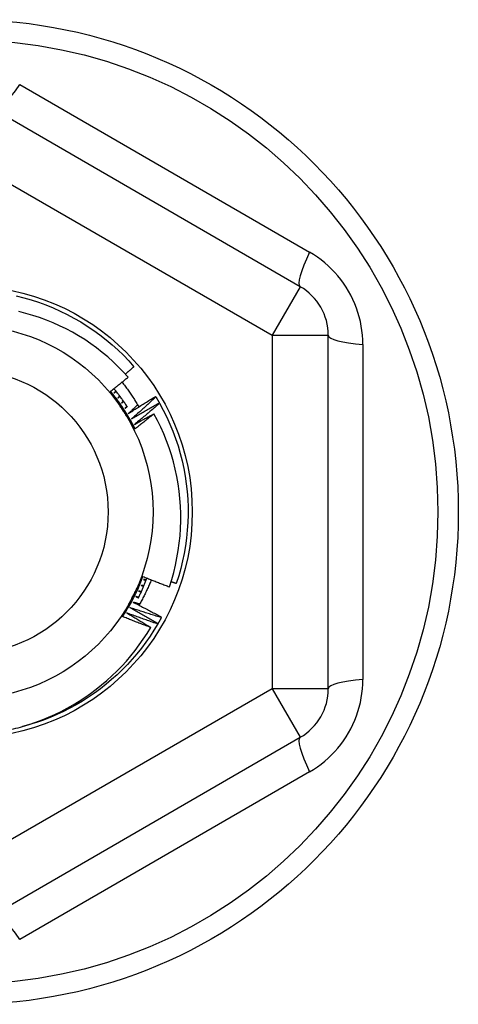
# Model space of a CAD drawing. Header units: inches. Extents: x 48.1 to 120.1, y 31.5 to 55.7.
# Tile 44 of 82: x 89.966 to 90.274, y 34.731 to 35.421. Entities that reach past the tile are written whole.
import ezdxf

# ---------------------------------------------------------------- set-up
doc = ezdxf.new("R2010")
doc.units = ezdxf.units.IN
doc.header["$MEASUREMENT"] = 0
doc.layers.add('Visible Edges(ANSI)', color=7, linetype='Continuous', lineweight=25)
doc.layers.add('Visible Tangent Edges(ANSI)', color=7, linetype='Continuous', lineweight=25)

msp = doc.modelspace()

# ---------------------------------------------------------------- linework, layer by layer
at = {"layer": 'Visible Edges(ANSI)'}
for p, q in [((90.16308, 35.23401), (89.94851, 35.35789)), ((90.18276, 34.95215), (90.18276, 35.19991)), ((90.06156, 35.15705), (90.06178, 35.1567)), ((90.06416, 35.15264), (90.06436, 35.15228)), ((90.06577, 35.00234), (90.06557, 35.00197)), ((90.06327, 34.99787), (90.06306, 34.99751)), ((89.94851, 34.79417), (90.16308, 34.91805))]:
    msp.add_line(p, q, dxfattribs=at)
at = {"layer": 'Visible Edges(ANSI)', "flags": 128}
for points in [[(89.96377, 35.22757), (89.96905, 35.22625), (89.97428, 35.22475), (89.97945, 35.22307), (89.98457, 35.22121), (89.98961, 35.21917), (89.99458, 35.21695), (89.99948, 35.21457), (90.00428, 35.21201), (90.00899, 35.20929), (90.0136, 35.2064), (90.01811, 35.20336), (90.02251, 35.20015), (90.0268, 35.1968), (90.03097, 35.1933), (90.03501, 35.18965), (90.03892, 35.18587), (90.04269, 35.18195), (90.04633, 35.1779)], [(90.04226, 35.17054), (90.03887, 35.17427), (90.03535, 35.17788), (90.03171, 35.18136), (90.02795, 35.18473), (90.02407, 35.18796), (90.02008, 35.19107), (90.01599, 35.19404), (90.0118, 35.19686), (90.00751, 35.19953), (90.00315, 35.20205), (89.9987, 35.20441), (89.99417, 35.20662), (89.98957, 35.20868), (89.9849, 35.21057), (89.98017, 35.2123), (89.97537, 35.21387), (89.97052, 35.21527), (89.96561, 35.21651)], [(90.04031, 35.17271), (90.04056, 35.17293), (90.04081, 35.17314), (90.04107, 35.17336), (90.04132, 35.17357), (90.04157, 35.17379), (90.04182, 35.174), (90.04207, 35.17422), (90.04232, 35.17443), (90.04257, 35.17465), (90.04282, 35.17486), (90.04308, 35.17508), (90.04333, 35.1753), (90.04358, 35.17551), (90.04383, 35.17573), (90.04408, 35.17595), (90.04433, 35.17616), (90.04458, 35.17638), (90.04483, 35.1766), (90.04508, 35.17681), (90.04533, 35.17703), (90.04558, 35.17725), (90.04583, 35.17746), (90.04608, 35.17768), (90.04633, 35.1779)], [(90.02993, 35.16066), (90.03045, 35.16106), (90.03097, 35.16147), (90.03149, 35.16188), (90.032, 35.16229), (90.03252, 35.16269), (90.03303, 35.1631), (90.03355, 35.16351), (90.03407, 35.16392), (90.03458, 35.16433), (90.03509, 35.16474), (90.03561, 35.16515), (90.03612, 35.16557), (90.03664, 35.16598), (90.03715, 35.16639), (90.03766, 35.1668), (90.03817, 35.16722), (90.03868, 35.16763), (90.0392, 35.16805), (90.03971, 35.16846), (90.04022, 35.16888), (90.04073, 35.16929), (90.04124, 35.16971), (90.04175, 35.17012), (90.04226, 35.17054)], [(90.03805, 35.16712), (90.03859, 35.16643), (90.03913, 35.16574), (90.03966, 35.16504), (90.04018, 35.16434), (90.04071, 35.16364), (90.04123, 35.16293), (90.04174, 35.16222), (90.04225, 35.16151), (90.04275, 35.1608), (90.04325, 35.16008), (90.04375, 35.15936), (90.04424, 35.15864), (90.04473, 35.15791), (90.04521, 35.15719), (90.04569, 35.15645), (90.04616, 35.15572), (90.04663, 35.15498), (90.04709, 35.15424), (90.04755, 35.1535), (90.048, 35.15276), (90.04845, 35.15201), (90.0489, 35.15126), (90.04934, 35.1505), (90.04977, 35.14975)], [(90.04712, 35.13426), (90.04653, 35.13544), (90.04593, 35.13661), (90.04532, 35.13777), (90.0447, 35.13893), (90.04406, 35.14009), (90.04342, 35.14123), (90.04276, 35.14237), (90.04209, 35.1435), (90.04141, 35.14463), (90.04072, 35.14575), (90.04002, 35.14686), (90.0393, 35.14797), (90.03858, 35.14907), (90.03785, 35.15016), (90.0371, 35.15124), (90.03634, 35.15232), (90.03558, 35.15339), (90.0348, 35.15445), (90.03401, 35.1555), (90.03321, 35.15655), (90.0324, 35.15759), (90.03159, 35.15862), (90.03076, 35.15964), (90.02992, 35.16065)], [(90.03857, 35.14739), (90.03821, 35.14795), (90.03785, 35.1485), (90.03749, 35.14906), (90.03713, 35.14961), (90.03677, 35.15016), (90.03641, 35.15072), (90.03605, 35.15127), (90.03569, 35.15183), (90.03533, 35.15238), (90.03497, 35.15293), (90.03461, 35.15348), (90.03425, 35.15404), (90.03389, 35.15459), (90.03353, 35.15514), (90.03317, 35.15569), (90.03281, 35.15625), (90.03245, 35.1568), (90.03209, 35.15735), (90.03173, 35.1579), (90.03137, 35.15845), (90.03101, 35.159), (90.03065, 35.15956), (90.03029, 35.16011), (90.02993, 35.16066)], [(90.04178, 35.14968), (90.04141, 35.15024), (90.04105, 35.15079), (90.04067, 35.15135), (90.0403, 35.1519), (90.03993, 35.15245), (90.03955, 35.15299), (90.03917, 35.15354), (90.03878, 35.15408), (90.0384, 35.15462), (90.03801, 35.15516), (90.03762, 35.1557), (90.03722, 35.15624), (90.03682, 35.15677), (90.03642, 35.1573), (90.03602, 35.15783), (90.03562, 35.15836), (90.03521, 35.15889), (90.0348, 35.15941), (90.03439, 35.15993), (90.03397, 35.16045), (90.03355, 35.16097), (90.03313, 35.16149), (90.03271, 35.162), (90.03229, 35.16251)], [(90.03363, 35.16088), (90.03357, 35.16082), (90.03352, 35.16075), (90.03347, 35.16069), (90.03342, 35.16062), (90.03336, 35.16056), (90.03331, 35.1605), (90.03326, 35.16043), (90.03321, 35.16037), (90.03315, 35.1603), (90.0331, 35.16024), (90.03305, 35.16018), (90.03299, 35.16011), (90.03294, 35.16005), (90.03289, 35.15998), (90.03284, 35.15992), (90.03278, 35.15986), (90.03273, 35.15979), (90.03268, 35.15973), (90.03263, 35.15966), (90.03257, 35.1596), (90.03252, 35.15953), (90.03247, 35.15947), (90.03242, 35.15941), (90.03236, 35.15934)], [(90.03236, 35.15934), (90.03242, 35.1594), (90.03249, 35.15945), (90.03255, 35.1595), (90.03261, 35.15955), (90.03267, 35.15961), (90.03273, 35.15966), (90.0328, 35.15971), (90.03286, 35.15976), (90.03292, 35.15982), (90.03298, 35.15987), (90.03304, 35.15992), (90.0331, 35.15998), (90.03317, 35.16003), (90.03323, 35.16008), (90.03329, 35.16013), (90.03335, 35.16019), (90.03341, 35.16024), (90.03348, 35.16029), (90.03354, 35.16034), (90.0336, 35.1604), (90.03366, 35.16045), (90.03372, 35.1605), (90.03378, 35.16056), (90.03385, 35.16061)], [(90.03636, 35.15739), (90.03631, 35.15732), (90.03625, 35.15726), (90.0362, 35.1572), (90.03614, 35.15714), (90.03609, 35.15707), (90.03603, 35.15701), (90.03598, 35.15695), (90.03592, 35.15689), (90.03587, 35.15682), (90.03582, 35.15676), (90.03576, 35.1567), (90.03571, 35.15664), (90.03565, 35.15658), (90.0356, 35.15651), (90.03554, 35.15645), (90.03549, 35.15639), (90.03543, 35.15633), (90.03538, 35.15626), (90.03532, 35.1562), (90.03527, 35.15614), (90.03521, 35.15608), (90.03516, 35.15601), (90.0351, 35.15595), (90.03505, 35.15589)], [(90.03505, 35.15589), (90.03511, 35.15594), (90.03518, 35.15599), (90.03524, 35.15604), (90.0353, 35.15609), (90.03537, 35.15614), (90.03543, 35.15619), (90.03549, 35.15624), (90.03556, 35.1563), (90.03562, 35.15635), (90.03568, 35.1564), (90.03575, 35.15645), (90.03581, 35.1565), (90.03587, 35.15655), (90.03594, 35.1566), (90.036, 35.15665), (90.03607, 35.1567), (90.03613, 35.15675), (90.03619, 35.1568), (90.03626, 35.15685), (90.03632, 35.1569), (90.03638, 35.15695), (90.03645, 35.157), (90.03651, 35.15705), (90.03657, 35.15711)], [(90.03898, 35.1538), (90.03892, 35.15374), (90.03887, 35.15368), (90.03881, 35.15362), (90.03875, 35.15356), (90.0387, 35.1535), (90.03864, 35.15344), (90.03858, 35.15338), (90.03853, 35.15332), (90.03847, 35.15326), (90.03841, 35.1532), (90.03836, 35.15314), (90.0383, 35.15308), (90.03824, 35.15302), (90.03819, 35.15296), (90.03813, 35.15289), (90.03807, 35.15283), (90.03802, 35.15277), (90.03796, 35.15271), (90.0379, 35.15265), (90.03785, 35.15259), (90.03779, 35.15253), (90.03773, 35.15247), (90.03768, 35.15241), (90.03762, 35.15235)], [(90.03762, 35.15235), (90.03769, 35.1524), (90.03775, 35.15245), (90.03782, 35.1525), (90.03788, 35.15254), (90.03795, 35.15259), (90.03801, 35.15264), (90.03808, 35.15269), (90.03814, 35.15274), (90.03821, 35.15279), (90.03827, 35.15284), (90.03834, 35.15288), (90.0384, 35.15293), (90.03847, 35.15298), (90.03853, 35.15303), (90.0386, 35.15308), (90.03866, 35.15313), (90.03873, 35.15318), (90.03879, 35.15322), (90.03886, 35.15327), (90.03892, 35.15332), (90.03899, 35.15337), (90.03905, 35.15342), (90.03912, 35.15347), (90.03918, 35.15352)], [(90.04241, 35.14503), (90.0432, 35.14554), (90.04399, 35.14605), (90.04478, 35.14656), (90.04557, 35.14707), (90.04637, 35.14758), (90.04716, 35.14809), (90.04795, 35.14859), (90.04875, 35.1491), (90.04955, 35.1496), (90.05034, 35.15011), (90.05114, 35.15061), (90.05194, 35.15111), (90.05274, 35.15161), (90.05354, 35.15211), (90.05434, 35.15261), (90.05514, 35.15311), (90.05594, 35.1536), (90.05674, 35.1541), (90.05754, 35.15459), (90.05835, 35.15509), (90.05915, 35.15558), (90.05995, 35.15607), (90.06076, 35.15656), (90.06156, 35.15705)], [(90.04894, 35.15119), (90.04867, 35.15093), (90.0484, 35.15067), (90.04812, 35.15042), (90.04785, 35.15016), (90.04758, 35.1499), (90.04731, 35.14964), (90.04704, 35.14939), (90.04677, 35.14913), (90.0465, 35.14887), (90.04622, 35.14861), (90.04595, 35.14836), (90.04568, 35.1481), (90.04541, 35.14784), (90.04514, 35.14759), (90.04486, 35.14733), (90.04459, 35.14707), (90.04432, 35.14682), (90.04405, 35.14656), (90.04377, 35.14631), (90.0435, 35.14605), (90.04323, 35.14579), (90.04295, 35.14554), (90.04268, 35.14528), (90.04241, 35.14503)], [(90.06178, 35.1567), (90.06107, 35.15605), (90.06037, 35.15539), (90.05966, 35.15474), (90.05895, 35.15409), (90.05824, 35.15344), (90.05753, 35.15279), (90.05682, 35.15214), (90.05611, 35.15149), (90.0554, 35.15085), (90.05469, 35.1502), (90.05397, 35.14956), (90.05326, 35.14891), (90.05254, 35.14827), (90.05183, 35.14763), (90.05111, 35.14699), (90.05039, 35.14635), (90.04967, 35.14571), (90.04895, 35.14507), (90.04823, 35.14443), (90.04751, 35.14379), (90.04679, 35.14316), (90.04606, 35.14252), (90.04534, 35.14189), (90.04462, 35.14125)], [(90.04462, 35.14125), (90.04542, 35.14174), (90.04623, 35.14222), (90.04704, 35.14271), (90.04785, 35.14319), (90.04866, 35.14367), (90.04947, 35.14415), (90.05028, 35.14463), (90.05109, 35.14511), (90.0519, 35.14559), (90.05271, 35.14607), (90.05353, 35.14654), (90.05434, 35.14702), (90.05516, 35.14749), (90.05597, 35.14797), (90.05679, 35.14844), (90.0576, 35.14891), (90.05842, 35.14938), (90.05924, 35.14985), (90.06006, 35.15032), (90.06088, 35.15078), (90.0617, 35.15125), (90.06252, 35.15171), (90.06334, 35.15218), (90.06416, 35.15264)], [(90.06436, 35.15228), (90.06364, 35.15165), (90.06291, 35.15102), (90.06218, 35.15039), (90.06145, 35.14976), (90.06072, 35.14914), (90.05999, 35.14851), (90.05926, 35.14789), (90.05853, 35.14726), (90.05779, 35.14664), (90.05706, 35.14602), (90.05632, 35.1454), (90.05559, 35.14478), (90.05485, 35.14416), (90.05412, 35.14354), (90.05338, 35.14292), (90.05264, 35.14231), (90.0519, 35.14169), (90.05116, 35.14108), (90.05042, 35.14046), (90.04968, 35.13985), (90.04893, 35.13924), (90.04819, 35.13863), (90.04744, 35.13801), (90.0467, 35.13741)], [(90.06178, 35.1567), (90.06188, 35.15653), (90.06198, 35.15636), (90.06208, 35.1562), (90.06219, 35.15603), (90.06229, 35.15586), (90.06239, 35.15569), (90.06249, 35.15552), (90.06259, 35.15535), (90.06269, 35.15519), (90.06279, 35.15502), (90.06289, 35.15485), (90.06299, 35.15468), (90.06308, 35.15451), (90.06318, 35.15434), (90.06328, 35.15417), (90.06338, 35.154), (90.06348, 35.15383), (90.06358, 35.15366), (90.06367, 35.15349), (90.06377, 35.15332), (90.06387, 35.15315), (90.06397, 35.15298), (90.06406, 35.15281), (90.06416, 35.15264)], [(90.06436, 35.15228), (90.06695, 35.14749), (90.06936, 35.14261), (90.07161, 35.13766), (90.07368, 35.13262), (90.07557, 35.12752), (90.07728, 35.12235), (90.07881, 35.11713), (90.08016, 35.11186), (90.08132, 35.10654), (90.08229, 35.10119), (90.08308, 35.0958), (90.08367, 35.09039), (90.08408, 35.08497), (90.0843, 35.07953), (90.08433, 35.07409), (90.08416, 35.06865), (90.08381, 35.06322), (90.08327, 35.0578), (90.08254, 35.05241), (90.08161, 35.04705), (90.08051, 35.04172), (90.07921, 35.03643), (90.07774, 35.0312), (90.07608, 35.02601)], [(90.04712, 35.13426), (90.04676, 35.13481), (90.04641, 35.13535), (90.04605, 35.1359), (90.0457, 35.13644), (90.04534, 35.13699), (90.04499, 35.13754), (90.04463, 35.13808), (90.04427, 35.13863), (90.04392, 35.13917), (90.04356, 35.13972), (90.04321, 35.14027), (90.04285, 35.14081), (90.04249, 35.14136), (90.04214, 35.14191), (90.04178, 35.14245), (90.04143, 35.143), (90.04107, 35.14355), (90.04071, 35.1441), (90.04036, 35.14465), (90.04, 35.14519), (90.03964, 35.14574), (90.03929, 35.14629), (90.03893, 35.14684), (90.03857, 35.14739)], [(90.04148, 35.15013), (90.04142, 35.15008), (90.04136, 35.15002), (90.04131, 35.14996), (90.04125, 35.1499), (90.04119, 35.14984), (90.04113, 35.14978), (90.04107, 35.14972), (90.04101, 35.14967), (90.04095, 35.14961), (90.04089, 35.14955), (90.04084, 35.14949), (90.04078, 35.14943), (90.04072, 35.14937), (90.04066, 35.14931), (90.0406, 35.14926), (90.04054, 35.1492), (90.04048, 35.14914), (90.04043, 35.14908), (90.04037, 35.14902), (90.04031, 35.14896), (90.04025, 35.1489), (90.04019, 35.14885), (90.04013, 35.14879), (90.04007, 35.14873)], [(90.04007, 35.14873), (90.04014, 35.14877), (90.04021, 35.14882), (90.04027, 35.14887), (90.04034, 35.14891), (90.04041, 35.14896), (90.04047, 35.14901), (90.04054, 35.14905), (90.04061, 35.1491), (90.04067, 35.14915), (90.04074, 35.14919), (90.04081, 35.14924), (90.04087, 35.14929), (90.04094, 35.14933), (90.04101, 35.14938), (90.04107, 35.14942), (90.04114, 35.14947), (90.04121, 35.14952), (90.04127, 35.14956), (90.04134, 35.14961), (90.04141, 35.14966), (90.04147, 35.1497), (90.04154, 35.14975), (90.04161, 35.14979), (90.04167, 35.14984)], [(90.0467, 35.13741), (90.04727, 35.13772), (90.04783, 35.13804), (90.0484, 35.13835), (90.04897, 35.13867), (90.04954, 35.13898), (90.0501, 35.1393), (90.05067, 35.13961), (90.05124, 35.13992), (90.05181, 35.14024), (90.05238, 35.14055), (90.05295, 35.14086), (90.05352, 35.14117), (90.05409, 35.14148), (90.05466, 35.14179), (90.05523, 35.1421), (90.0558, 35.14241), (90.05637, 35.14272), (90.05695, 35.14303), (90.05752, 35.14334), (90.05809, 35.14364), (90.05866, 35.14395), (90.05923, 35.14426), (90.05981, 35.14456), (90.06038, 35.14487)], [(90.06038, 35.14487), (90.05983, 35.14442), (90.05928, 35.14397), (90.05874, 35.14353), (90.05819, 35.14308), (90.05764, 35.14264), (90.05709, 35.14219), (90.05654, 35.14175), (90.05599, 35.1413), (90.05544, 35.14086), (90.05488, 35.14041), (90.05433, 35.13997), (90.05378, 35.13953), (90.05323, 35.13909), (90.05267, 35.13865), (90.05212, 35.13821), (90.05157, 35.13777), (90.05101, 35.13733), (90.05046, 35.13689), (90.0499, 35.13645), (90.04935, 35.13601), (90.04879, 35.13557), (90.04823, 35.13514), (90.04768, 35.1347), (90.04712, 35.13426)], [(90.07123, 35.02362), (90.07283, 35.02859), (90.07425, 35.03363), (90.07549, 35.03871), (90.07656, 35.04384), (90.07746, 35.04899), (90.07817, 35.05416), (90.0787, 35.05935), (90.07905, 35.06455), (90.07922, 35.06976), (90.07922, 35.07498), (90.07903, 35.08019), (90.07865, 35.0854), (90.0781, 35.0906), (90.07737, 35.09578), (90.07645, 35.10094), (90.07536, 35.10605), (90.07409, 35.11111), (90.07264, 35.11613), (90.07102, 35.12108), (90.06923, 35.12598), (90.06727, 35.13081), (90.06514, 35.13557), (90.06284, 35.14026), (90.06038, 35.14487)], [(90.0384, 35.0027), (90.03913, 35.0038), (90.03984, 35.00491), (90.04055, 35.00602), (90.04124, 35.00714), (90.04192, 35.00826), (90.04259, 35.00939), (90.04325, 35.01053), (90.04389, 35.01168), (90.04453, 35.01283), (90.04515, 35.01399), (90.04576, 35.01515), (90.04637, 35.01632), (90.04696, 35.0175), (90.04753, 35.01868), (90.0481, 35.01987), (90.04865, 35.02106), (90.0492, 35.02226), (90.04973, 35.02346), (90.05024, 35.02467), (90.05075, 35.02589), (90.05125, 35.02711), (90.05173, 35.02833), (90.0522, 35.02956), (90.05266, 35.03079)], [(90.0455, 35.01667), (90.0458, 35.01726), (90.0461, 35.01785), (90.0464, 35.01844), (90.0467, 35.01903), (90.047, 35.01962), (90.0473, 35.02021), (90.0476, 35.0208), (90.0479, 35.02138), (90.0482, 35.02197), (90.0485, 35.02256), (90.0488, 35.02315), (90.04909, 35.02374), (90.04939, 35.02432), (90.04969, 35.02491), (90.04999, 35.0255), (90.05029, 35.02609), (90.05059, 35.02667), (90.05088, 35.02726), (90.05118, 35.02785), (90.05148, 35.02844), (90.05178, 35.02902), (90.05208, 35.02961), (90.05237, 35.0302), (90.05267, 35.03078)], [(90.04942, 35.0157), (90.0497, 35.01627), (90.04998, 35.01684), (90.05026, 35.01741), (90.05053, 35.01798), (90.05081, 35.01855), (90.05108, 35.01913), (90.05134, 35.0197), (90.05161, 35.02028), (90.05187, 35.02086), (90.05212, 35.02144), (90.05238, 35.02202), (90.05263, 35.0226), (90.05288, 35.02318), (90.05313, 35.02377), (90.05337, 35.02435), (90.05362, 35.02494), (90.05386, 35.02553), (90.05409, 35.02612), (90.05433, 35.02671), (90.05456, 35.0273), (90.05478, 35.02789), (90.05501, 35.02848), (90.05523, 35.02908), (90.05545, 35.02967)], [(90.0585, 35.02847), (90.05819, 35.02771), (90.05788, 35.02695), (90.05757, 35.02619), (90.05725, 35.02543), (90.05692, 35.02467), (90.05659, 35.02392), (90.05626, 35.02317), (90.05592, 35.02242), (90.05557, 35.02167), (90.05523, 35.02092), (90.05487, 35.02018), (90.05452, 35.01944), (90.05415, 35.0187), (90.05379, 35.01796), (90.05342, 35.01722), (90.05304, 35.01649), (90.05266, 35.01576), (90.05228, 35.01503), (90.05189, 35.0143), (90.0515, 35.01357), (90.0511, 35.01285), (90.0507, 35.01213), (90.05029, 35.01141), (90.04988, 35.0107)], [(90.05267, 35.03078), (90.05344, 35.03047), (90.05421, 35.03017), (90.05498, 35.02986), (90.05575, 35.02955), (90.05652, 35.02925), (90.05729, 35.02894), (90.05806, 35.02864), (90.05884, 35.02834), (90.05961, 35.02804), (90.06038, 35.02774), (90.06115, 35.02744), (90.06193, 35.02714), (90.0627, 35.02684), (90.06348, 35.02654), (90.06425, 35.02624), (90.06502, 35.02595), (90.0658, 35.02565), (90.06657, 35.02536), (90.06735, 35.02507), (90.06813, 35.02478), (90.0689, 35.02448), (90.06968, 35.02419), (90.07046, 35.0239), (90.07123, 35.02362)], [(90.05301, 35.0287), (90.05308, 35.02868), (90.05316, 35.02865), (90.05324, 35.02862), (90.05331, 35.0286), (90.05339, 35.02857), (90.05347, 35.02854), (90.05355, 35.02852), (90.05362, 35.02849), (90.0537, 35.02846), (90.05378, 35.02844), (90.05385, 35.02841), (90.05393, 35.02838), (90.05401, 35.02835), (90.05408, 35.02833), (90.05416, 35.0283), (90.05424, 35.02827), (90.05431, 35.02825), (90.05439, 35.02822), (90.05447, 35.02819), (90.05454, 35.02817), (90.05462, 35.02814), (90.0547, 35.02811), (90.05477, 35.02809), (90.05485, 35.02806)], [(90.05497, 35.02839), (90.05489, 35.0284), (90.05481, 35.02841), (90.05473, 35.02843), (90.05465, 35.02844), (90.05456, 35.02845), (90.05448, 35.02847), (90.0544, 35.02848), (90.05432, 35.02849), (90.05424, 35.02851), (90.05415, 35.02852), (90.05407, 35.02853), (90.05399, 35.02854), (90.05391, 35.02856), (90.05383, 35.02857), (90.05374, 35.02858), (90.05366, 35.0286), (90.05358, 35.02861), (90.0535, 35.02862), (90.05342, 35.02864), (90.05334, 35.02865), (90.05325, 35.02866), (90.05317, 35.02868), (90.05309, 35.02869), (90.05301, 35.0287)], [(90.07242, 35.02726), (90.07257, 35.0272), (90.07272, 35.02715), (90.07287, 35.0271), (90.07303, 35.02705), (90.07318, 35.027), (90.07333, 35.02694), (90.07348, 35.02689), (90.07364, 35.02684), (90.07379, 35.02679), (90.07394, 35.02674), (90.07409, 35.02668), (90.07425, 35.02663), (90.0744, 35.02658), (90.07455, 35.02653), (90.0747, 35.02648), (90.07486, 35.02643), (90.07501, 35.02637), (90.07516, 35.02632), (90.07531, 35.02627), (90.07547, 35.02622), (90.07562, 35.02617), (90.07577, 35.02612), (90.07592, 35.02606), (90.07608, 35.02601)], [(90.04963, 35.02063), (90.0497, 35.0206), (90.04977, 35.02057), (90.04985, 35.02054), (90.04992, 35.02051), (90.05, 35.02048), (90.05007, 35.02044), (90.05015, 35.02041), (90.05022, 35.02038), (90.0503, 35.02035), (90.05037, 35.02032), (90.05045, 35.02029), (90.05052, 35.02025), (90.0506, 35.02022), (90.05067, 35.02019), (90.05075, 35.02016), (90.05082, 35.02013), (90.0509, 35.0201), (90.05097, 35.02006), (90.05105, 35.02003), (90.05112, 35.02), (90.0512, 35.01997), (90.05127, 35.01994), (90.05135, 35.0199), (90.05142, 35.01987)], [(90.05157, 35.02019), (90.05148, 35.02021), (90.0514, 35.02023), (90.05132, 35.02025), (90.05124, 35.02027), (90.05116, 35.02028), (90.05108, 35.0203), (90.051, 35.02032), (90.05092, 35.02034), (90.05084, 35.02036), (90.05076, 35.02038), (90.05068, 35.02039), (90.0506, 35.02041), (90.05051, 35.02043), (90.05043, 35.02045), (90.05035, 35.02047), (90.05027, 35.02049), (90.05019, 35.02051), (90.05011, 35.02052), (90.05003, 35.02054), (90.04995, 35.02056), (90.04987, 35.02058), (90.04979, 35.0206), (90.04971, 35.02062), (90.04963, 35.02063)], [(90.05138, 35.02464), (90.05146, 35.02461), (90.05153, 35.02458), (90.05161, 35.02455), (90.05169, 35.02452), (90.05176, 35.02449), (90.05184, 35.02447), (90.05191, 35.02444), (90.05199, 35.02441), (90.05207, 35.02438), (90.05214, 35.02435), (90.05222, 35.02432), (90.05229, 35.02429), (90.05237, 35.02426), (90.05244, 35.02423), (90.05252, 35.0242), (90.0526, 35.02417), (90.05267, 35.02414), (90.05275, 35.02411), (90.05282, 35.02408), (90.0529, 35.02406), (90.05297, 35.02403), (90.05305, 35.024), (90.05313, 35.02397), (90.0532, 35.02394)], [(90.05334, 35.02426), (90.05326, 35.02428), (90.05317, 35.02429), (90.05309, 35.02431), (90.05301, 35.02433), (90.05293, 35.02434), (90.05285, 35.02436), (90.05277, 35.02437), (90.05269, 35.02439), (90.0526, 35.0244), (90.05252, 35.02442), (90.05244, 35.02444), (90.05236, 35.02445), (90.05228, 35.02447), (90.0522, 35.02448), (90.05212, 35.0245), (90.05203, 35.02451), (90.05195, 35.02453), (90.05187, 35.02455), (90.05179, 35.02456), (90.05171, 35.02458), (90.05163, 35.02459), (90.05155, 35.02461), (90.05146, 35.02462), (90.05138, 35.02464)], [(90.03841, 35.0027), (90.0387, 35.00328), (90.03899, 35.00386), (90.03929, 35.00444), (90.03958, 35.00503), (90.03988, 35.00561), (90.04017, 35.00619), (90.04047, 35.00677), (90.04076, 35.00735), (90.04106, 35.00793), (90.04135, 35.00851), (90.04165, 35.00909), (90.04194, 35.00967), (90.04224, 35.01026), (90.04253, 35.01084), (90.04283, 35.01142), (90.04313, 35.012), (90.04342, 35.01258), (90.04372, 35.01317), (90.04402, 35.01375), (90.04431, 35.01433), (90.04461, 35.01492), (90.04491, 35.0155), (90.0452, 35.01608), (90.0455, 35.01667)], [(90.04774, 35.01669), (90.04781, 35.01665), (90.04788, 35.01662), (90.04796, 35.01659), (90.04803, 35.01655), (90.04811, 35.01652), (90.04818, 35.01648), (90.04825, 35.01645), (90.04833, 35.01642), (90.0484, 35.01638), (90.04847, 35.01635), (90.04855, 35.01631), (90.04862, 35.01628), (90.04869, 35.01624), (90.04877, 35.01621), (90.04884, 35.01618), (90.04892, 35.01614), (90.04899, 35.01611), (90.04906, 35.01607), (90.04914, 35.01604), (90.04921, 35.01601), (90.04928, 35.01597), (90.04936, 35.01594), (90.04943, 35.0159), (90.04951, 35.01587)], [(90.04966, 35.01618), (90.04958, 35.0162), (90.0495, 35.01623), (90.04942, 35.01625), (90.04934, 35.01627), (90.04926, 35.01629), (90.04918, 35.01631), (90.0491, 35.01633), (90.04902, 35.01635), (90.04894, 35.01637), (90.04886, 35.01639), (90.04878, 35.01641), (90.0487, 35.01644), (90.04862, 35.01646), (90.04854, 35.01648), (90.04846, 35.0165), (90.04838, 35.01652), (90.0483, 35.01654), (90.04822, 35.01656), (90.04814, 35.01658), (90.04806, 35.0166), (90.04798, 35.01663), (90.0479, 35.01665), (90.04782, 35.01667), (90.04774, 35.01669)], [(90.04357, 35.00899), (90.0444, 35.00854), (90.04523, 35.00809), (90.04605, 35.00764), (90.04688, 35.00718), (90.0477, 35.00673), (90.04853, 35.00627), (90.04935, 35.00581), (90.05018, 35.00535), (90.051, 35.00489), (90.05182, 35.00443), (90.05264, 35.00397), (90.05346, 35.00351), (90.05428, 35.00304), (90.0551, 35.00258), (90.05592, 35.00211), (90.05674, 35.00165), (90.05756, 35.00118), (90.05838, 35.00071), (90.05919, 35.00024), (90.06001, 34.99977), (90.06083, 34.99929), (90.06164, 34.99882), (90.06246, 34.99835), (90.06327, 34.99787)], [(90.06557, 35.00197), (90.06465, 35.00225), (90.06373, 35.00253), (90.06281, 35.00281), (90.06189, 35.0031), (90.06098, 35.00338), (90.06006, 35.00367), (90.05914, 35.00395), (90.05822, 35.00424), (90.0573, 35.00453), (90.05638, 35.00482), (90.05547, 35.00511), (90.05455, 35.0054), (90.05363, 35.00569), (90.05272, 35.00599), (90.0518, 35.00628), (90.05089, 35.00658), (90.04997, 35.00688), (90.04906, 35.00718), (90.04814, 35.00748), (90.04723, 35.00778), (90.04631, 35.00808), (90.0454, 35.00838), (90.04449, 35.00869), (90.04357, 35.00899)], [(90.04572, 35.01281), (90.04656, 35.01238), (90.0474, 35.01196), (90.04824, 35.01153), (90.04908, 35.01111), (90.04992, 35.01068), (90.05076, 35.01025), (90.0516, 35.00982), (90.05244, 35.00939), (90.05327, 35.00895), (90.05411, 35.00852), (90.05495, 35.00809), (90.05578, 35.00765), (90.05662, 35.00721), (90.05745, 35.00677), (90.05829, 35.00634), (90.05912, 35.0059), (90.05995, 35.00545), (90.06079, 35.00501), (90.06162, 35.00457), (90.06245, 35.00413), (90.06328, 35.00368), (90.06411, 35.00323), (90.06494, 35.00279), (90.06577, 35.00234)], [(90.05031, 35.01145), (90.05012, 35.0115), (90.04993, 35.01156), (90.04974, 35.01162), (90.04955, 35.01167), (90.04935, 35.01173), (90.04916, 35.01178), (90.04897, 35.01184), (90.04878, 35.0119), (90.04859, 35.01195), (90.0484, 35.01201), (90.04821, 35.01207), (90.04801, 35.01212), (90.04782, 35.01218), (90.04763, 35.01224), (90.04744, 35.01229), (90.04725, 35.01235), (90.04706, 35.01241), (90.04687, 35.01246), (90.04668, 35.01252), (90.04648, 35.01258), (90.04629, 35.01264), (90.0461, 35.01269), (90.04591, 35.01275), (90.04572, 35.01281)], [(90.05812, 34.99506), (90.0573, 34.99537), (90.05647, 34.99567), (90.05564, 34.99598), (90.05482, 34.99629), (90.054, 34.99661), (90.05317, 34.99692), (90.05235, 34.99723), (90.05153, 34.99755), (90.0507, 34.99786), (90.04988, 34.99818), (90.04906, 34.99849), (90.04824, 34.99881), (90.04742, 34.99913), (90.04659, 34.99945), (90.04577, 34.99977), (90.04495, 35.00009), (90.04413, 35.00042), (90.04331, 35.00074), (90.0425, 35.00106), (90.04168, 35.00139), (90.04086, 35.00172), (90.04004, 35.00204), (90.03922, 35.00237), (90.03841, 35.0027)], [(90.04131, 35.00525), (90.04201, 35.00484), (90.04272, 35.00442), (90.04342, 35.004), (90.04413, 35.00359), (90.04483, 35.00317), (90.04553, 35.00275), (90.04624, 35.00233), (90.04694, 35.00191), (90.04764, 35.00148), (90.04834, 35.00106), (90.04905, 35.00064), (90.04975, 35.00021), (90.05045, 34.99979), (90.05115, 34.99936), (90.05185, 34.99893), (90.05254, 34.99851), (90.05324, 34.99808), (90.05394, 34.99765), (90.05464, 34.99722), (90.05534, 34.99679), (90.05603, 34.99636), (90.05673, 34.99593), (90.05743, 34.99549), (90.05812, 34.99506)], [(90.06306, 34.99751), (90.06215, 34.99782), (90.06124, 34.99813), (90.06033, 34.99844), (90.05942, 34.99876), (90.05851, 34.99907), (90.0576, 34.99939), (90.0567, 34.9997), (90.05579, 35.00002), (90.05488, 35.00034), (90.05397, 35.00066), (90.05306, 35.00098), (90.05216, 35.0013), (90.05125, 35.00162), (90.05035, 35.00195), (90.04944, 35.00227), (90.04853, 35.0026), (90.04763, 35.00293), (90.04673, 35.00326), (90.04582, 35.00359), (90.04492, 35.00392), (90.04401, 35.00425), (90.04311, 35.00458), (90.04221, 35.00492), (90.04131, 35.00525)], [(90.06557, 35.00197), (90.06548, 35.0018), (90.06539, 35.00163), (90.06529, 35.00146), (90.0652, 35.00128), (90.0651, 35.00111), (90.06501, 35.00094), (90.06491, 35.00077), (90.06482, 35.0006), (90.06472, 35.00043), (90.06463, 35.00025), (90.06453, 35.00008), (90.06444, 34.99991), (90.06434, 34.99974), (90.06425, 34.99957), (90.06415, 34.9994), (90.06405, 34.99923), (90.06396, 34.99906), (90.06386, 34.99889), (90.06376, 34.99872), (90.06366, 34.99855), (90.06357, 34.99838), (90.06347, 34.99821), (90.06337, 34.99804), (90.06327, 34.99787)], [(90.06306, 34.99751), (90.06042, 34.99316), (90.05764, 34.9889), (90.05472, 34.98474), (90.05167, 34.98067), (90.04848, 34.9767), (90.04517, 34.97284), (90.04173, 34.96909), (90.03817, 34.96545), (90.0345, 34.96194), (90.03071, 34.95854), (90.02681, 34.95527), (90.02281, 34.95213), (90.01871, 34.94912), (90.01451, 34.94625), (90.01022, 34.94352), (90.00584, 34.94093), (90.00138, 34.93848), (89.99684, 34.93618), (89.99223, 34.93403), (89.98755, 34.93203), (89.98281, 34.93019), (89.97801, 34.9285), (89.97316, 34.92697), (89.96826, 34.9256)], [(89.96826, 34.9256), (89.97289, 34.92702), (89.97747, 34.92858), (89.982, 34.93028), (89.98648, 34.93212), (89.99089, 34.93411), (89.99525, 34.93623), (89.99954, 34.93849), (90.00376, 34.94088), (90.00791, 34.94341), (90.01198, 34.94607), (90.01595, 34.94885), (90.01984, 34.95175), (90.02362, 34.95477), (90.02731, 34.9579), (90.03089, 34.96115), (90.03438, 34.96451), (90.03775, 34.96798), (90.04102, 34.97156), (90.04417, 34.97524), (90.04721, 34.97902), (90.05013, 34.9829), (90.05292, 34.98687), (90.05559, 34.99093), (90.05812, 34.99506)]]:
    msp.add_lwpolyline(points, dxfattribs=at)
at = {"layer": 'Visible Edges(ANSI)'}
for radius in [0.34516, 0.15846, 0.13091]:
    msp.add_circle((89.92883, 35.07603), radius, dxfattribs=at)
for centre, radius, start, end in [((90.14339, 35.19991), 0.03937, 0, 60), ((90.14339, 34.95215), 0.03937, 300, 0), ((89.92883, 35.07603), 0.15551, 279.79381, 284.688)]:
    msp.add_arc(centre, radius, start, end, dxfattribs=at)
at = {"layer": 'Visible Tangent Edges(ANSI)'}
for p, q in [((89.96617, 35.37567), (90.16966, 35.25819)), ((89.92883, 35.32379), (90.14339, 35.19991)), ((90.16308, 35.23401), (90.14339, 35.19991)), ((90.14339, 35.19991), (90.14339, 34.95215)), ((90.14339, 35.19991), (90.18276, 35.19991)), ((90.207, 35.19352), (90.207, 34.95854)), ((90.14339, 34.95215), (89.92883, 34.82827)), ((90.18276, 34.95215), (90.14339, 34.95215)), ((90.14339, 34.95215), (90.16308, 34.91805)), ((90.16966, 34.89387), (89.96617, 34.77639))]:
    msp.add_line(p, q, dxfattribs=at)
at = {"layer": 'Visible Tangent Edges(ANSI)', "flags": 128}
for points in [[(90.207, 35.19352), (90.20693, 35.19673), (90.20671, 35.19995), (90.20636, 35.20317), (90.20587, 35.20638), (90.20524, 35.20958), (90.20447, 35.21275), (90.20356, 35.21588), (90.20252, 35.21898), (90.20134, 35.22202), (90.20003, 35.22501), (90.19858, 35.22795), (90.197, 35.23082), (90.1953, 35.23363), (90.19348, 35.23635), (90.19155, 35.23899), (90.18951, 35.24154), (90.18735, 35.24399), (90.18509, 35.24635), (90.18273, 35.24861), (90.18027, 35.25076), (90.17772, 35.2528), (90.1751, 35.25472), (90.17241, 35.25652), (90.16966, 35.25819)], [(90.16966, 34.89387), (90.17241, 34.89554), (90.17509, 34.89733), (90.1777, 34.89925), (90.18024, 34.90128), (90.18269, 34.90342), (90.18505, 34.90567), (90.18731, 34.90803), (90.18947, 34.91048), (90.19152, 34.91302), (90.19345, 34.91566), (90.19527, 34.91838), (90.19697, 34.92118), (90.19855, 34.92405), (90.2, 34.92699), (90.20132, 34.92998), (90.2025, 34.93303), (90.20355, 34.93612), (90.20446, 34.93926), (90.20524, 34.94244), (90.20587, 34.94564), (90.20637, 34.94887), (90.20672, 34.9521), (90.20693, 34.95533), (90.207, 34.95854)]]:
    msp.add_lwpolyline(points, dxfattribs=at)
at = {"layer": 'Visible Tangent Edges(ANSI)'}
for radius in [0.33084, 0.09941]:
    msp.add_circle((89.92883, 35.07603), radius, dxfattribs=at)
for centre, major_axis, start_param, end_param in [((89.9682, 35.39198), (-0.01969, -0.0341), 0, 1.176113), ((90.18276, 35.2681), (-0.01969, -0.0341), 5.107073, 6.283185), ((90.22213, 35.19991), (-0.03937, 0), 0, 1.176113), ((90.22213, 34.95215), (-0.03937, 0), 5.107073, 6.283185), ((90.18276, 34.88396), (-0.01969, 0.0341), 0, 1.176113), ((89.9682, 34.76008), (-0.01969, 0.0341), 5.107073, 6.283185)]:
    msp.add_ellipse(centre, major_axis=major_axis, ratio=0.175929, start_param=start_param, end_param=end_param, dxfattribs=at)

doc.saveas('drawing.dxf')
